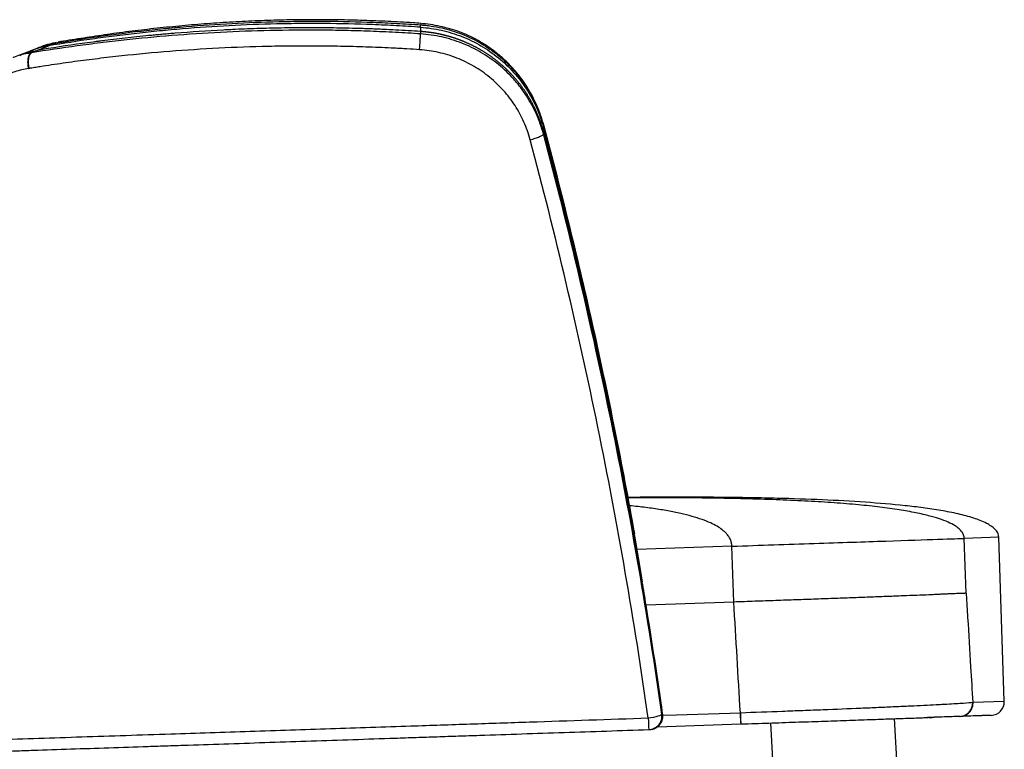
# Model space of a CAD drawing. Header units: millimetres. Extents: x 65 to 198, y 81 to 178.
# Tile 3 of 27: x 74 to 92, y 100 to 113. Entities that reach past the tile are written whole.
import ezdxf

# ---------------------------------------------------------------- set-up
doc = ezdxf.new("R2010")
doc.units = ezdxf.units.MM

msp = doc.modelspace()

# ---------------------------------------------------------------- linework, layer by layer
at = {"color": 8, "linetype": 'Continuous', "lineweight": 25}
for p, q in [((81.328, 113.37), (81.327, 113.347)), ((74.692, 113.018), (74.628, 113.006)), ((85.233, 104.041), (85.234, 104.04)), ((91.893, 103.979), (91.262, 103.958)), ((87.016, 103.815), (85.276, 103.757)), ((91.424, 100.961), (91.993, 100.98)), ((87.178, 100.569), (87.178, 100.57))]:
    msp.add_line(p, q, dxfattribs=at)
at = {"color": 7, "linetype": 'Continuous', "lineweight": 25}
for p, q in [((81.326, 113.303), (81.327, 113.347)), ((81.326, 113.303), (81.327, 113.225)), ((81.327, 113.225), (81.326, 113.182)), ((74.527, 112.962), (74.627, 113.006)), ((74.703, 113.019), (74.692, 113.018)), ((74.703, 113.019), (74.692, 113.018)), ((74.297, 112.911), (74.191, 112.867)), ((74.316, 112.879), (74.214, 112.835)), ((74.216, 112.836), (74.214, 112.835)), ((74.306, 112.914), (74.296, 112.911)), ((74.163, 112.548), (74.167, 112.549)), ((83.57, 111.396), (83.57, 111.353)), ((83.571, 111.474), (83.571, 111.518)), ((85.234, 104.04), (85.226, 104.039)), ((85.232, 104.041), (85.233, 104.041)), ((91.296, 102.958), (91.262, 103.958)), ((91.993, 100.98), (91.893, 103.979)), ((87.05, 102.794), (87.016, 103.815)), ((87.05, 102.794), (85.447, 102.74)), ((87.72, 100.587), (87.798, 99.162)), ((90.062, 99.285), (89.987, 100.663)), ((85.502, 100.462), (85.514, 100.463)), ((85.654, 100.514), (87.178, 100.565)), ((85.654, 100.514), (87.178, 100.565)), ((87.178, 100.565), (87.183, 100.565)), ((87.178, 100.565), (87.183, 100.565))]:
    msp.add_line(p, q, dxfattribs=at)
at = {"color": 8, "linetype": 'Continuous', "lineweight": 25, "flags": 128}
msp.add_lwpolyline([(74.297, 112.91), (74.311, 112.917), (74.465, 112.969), (74.627, 113.006), (74.627, 113.006), (74.627, 113.006)], dxfattribs=at)
at = {"color": 7, "linetype": 'Continuous', "lineweight": 25, "flags": 128}
for points in [[(74.216, 112.836), (74.197, 112.823), (74.181, 112.801), (74.169, 112.771), (74.16, 112.734), (74.155, 112.692), (74.155, 112.645), (74.159, 112.597), (74.167, 112.549)], [(83.57, 111.396), (83.57, 111.416), (83.57, 111.435), (83.571, 111.474)], [(85.753, 100.724), (86.001, 100.732), (87.17, 100.771)], [(85.735, 100.746), (85.73, 100.737), (85.716, 100.727), (85.693, 100.716), (85.662, 100.705), (85.625, 100.695), (85.582, 100.685), (85.536, 100.676), (85.487, 100.669)], [(85.741, 100.746), (85.738, 100.746), (85.735, 100.746)], [(85.75, 100.746), (85.749, 100.746), (85.746, 100.746), (85.741, 100.746)]]:
    msp.add_lwpolyline(points, dxfattribs=at)
at = {"color": 8, "linetype": 'Continuous', "lineweight": 25}
msp.add_arc((84.987, 103.997), 0.25, 1.051, 9.8003, dxfattribs=at)
at = {"color": 7, "linetype": 'Continuous', "lineweight": 25}
for centre, radius, start, end in [((91.169, 100.952), 0.249, 272.1448, 2.2015), ((91.744, 100.972), 0.25, 271.9234, 1.9234), ((93.316, 100.886), 7.831, 181.5876, 183.0994), ((85.487, 100.712), 0.25, 271.9332, 7.8586), ((85.494, 100.712), 0.25, 271.9332, 7.8317)]:
    msp.add_arc(centre, radius, start, end, dxfattribs=at)
for points, knots in [([(81.326, 113.303), (81.179, 113.313), (81.032, 113.322), (80.738, 113.338), (80.593, 113.345), (80.153, 113.362), (79.859, 113.368), (79.421, 113.371), (79.275, 113.371), (78.984, 113.369), (78.839, 113.367), (78.404, 113.357), (78.114, 113.346), (77.544, 113.316), (77.26, 113.296), (76.835, 113.261), (76.696, 113.248), (76.419, 113.221), (76.28, 113.206), (76.004, 113.175), (75.867, 113.159), (75.592, 113.124), (75.458, 113.106), (75.058, 113.049), (74.792, 113.007), (74.527, 112.962)], [0, 0, 0, 0, 0.0625, 0.0625, 0.125, 0.125, 0.25, 0.25, 0.3125, 0.3125, 0.375, 0.375, 0.5, 0.5, 0.625, 0.625, 0.6875, 0.6875, 0.75, 0.75, 0.8125, 0.8125, 0.875, 0.875, 1, 1, 1, 1]), ([(74.627, 113.006), (74.886, 113.05), (75.147, 113.092), (75.677, 113.168), (75.946, 113.203), (76.353, 113.25), (76.49, 113.264), (76.765, 113.292), (76.904, 113.304), (77.32, 113.34), (77.6, 113.359), (78.164, 113.389), (78.447, 113.4), (78.876, 113.41), (79.02, 113.413), (79.307, 113.415), (79.451, 113.415), (79.883, 113.412), (80.171, 113.405), (80.604, 113.388), (80.748, 113.382), (81.037, 113.366), (81.182, 113.357), (81.327, 113.347)], [0, 0, 0, 0, 0.125, 0.125, 0.25, 0.25, 0.3125, 0.3125, 0.375, 0.375, 0.5, 0.5, 0.625, 0.625, 0.6875, 0.6875, 0.75, 0.75, 0.875, 0.875, 0.9375, 0.9375, 1, 1, 1, 1]), ([(81.328, 113.374), (81.28, 113.377), (81.081, 113.391), (80.734, 113.41), (80.28, 113.429), (79.821, 113.439), (79.352, 113.442), (78.883, 113.437), (78.415, 113.424), (77.95, 113.402), (77.487, 113.373), (77.025, 113.336), (76.565, 113.291), (76.108, 113.239), (75.66, 113.18), (75.224, 113.115), (74.906, 113.065), (74.734, 113.037), (74.701, 113.031)], [0, 0, 0, 0, 0.02122, 0.087396, 0.15234, 0.220799, 0.289593, 0.358881, 0.428272, 0.497408, 0.566883, 0.63669, 0.70682, 0.777262, 0.847912, 0.916021, 0.983924, 1, 1, 1, 1]), ([(83.569, 111.532), (83.569, 111.532), (83.552, 111.593), (83.514, 111.71), (83.449, 111.88), (83.37, 112.045), (83.281, 112.201), (83.177, 112.355), (83.06, 112.503), (82.926, 112.648), (82.78, 112.783), (82.623, 112.906), (82.462, 113.014), (82.291, 113.109), (82.12, 113.187), (81.944, 113.252), (81.771, 113.301), (81.594, 113.338), (81.453, 113.361), (81.37, 113.368), (81.348, 113.37)], [0, 0, 0, 0, 0.000656, 0.061526, 0.120018, 0.178816, 0.239222, 0.29591, 0.359591, 0.423704, 0.48828, 0.553243, 0.618478, 0.677781, 0.743808, 0.801991, 0.860467, 0.919074, 0.977927, 1, 1, 1, 1]), ([(81.326, 113.182), (81.172, 113.192), (81.019, 113.201), (80.712, 113.216), (80.559, 113.223), (80.252, 113.235), (80.098, 113.239), (79.792, 113.246), (79.639, 113.248), (79.181, 113.251), (78.877, 113.249), (78.272, 113.235), (77.97, 113.224), (77.07, 113.178), (76.482, 113.13), (75.761, 113.051), (75.617, 113.035), (75.332, 112.999), (75.19, 112.981), (74.768, 112.923), (74.49, 112.881), (74.216, 112.836)], [0, 0, 0, 0, 0.0625, 0.0625, 0.125, 0.125, 0.1875, 0.1875, 0.25, 0.25, 0.375, 0.375, 0.5, 0.5, 0.75, 0.75, 0.8125, 0.8125, 0.875, 0.875, 1, 1, 1, 1]), ([(81.327, 113.225), (81.252, 113.23), (81.177, 113.235), (81.025, 113.244), (80.949, 113.248), (80.797, 113.256), (80.721, 113.26), (80.608, 113.265), (80.571, 113.266), (80.495, 113.269), (80.458, 113.271), (80.382, 113.274), (80.344, 113.275), (80.269, 113.278), (80.231, 113.279), (80.117, 113.282), (80.042, 113.284), (79.89, 113.287), (79.815, 113.289), (79.664, 113.291), (79.588, 113.292), (79.438, 113.293), (79.362, 113.293), (79.212, 113.293), (79.137, 113.293), (78.987, 113.292), (78.912, 113.291), (78.762, 113.288), (78.688, 113.287), (78.464, 113.282), (78.314, 113.277), (78.091, 113.269), (78.016, 113.266), (77.923, 113.262), (77.905, 113.261), (77.868, 113.259), (77.85, 113.258), (77.795, 113.256), (77.758, 113.254), (77.427, 113.236), (77.134, 113.217), (76.805, 113.19), (76.751, 113.185), (76.696, 113.181), (76.659, 113.178), (76.641, 113.176), (76.605, 113.173), (76.588, 113.171), (76.552, 113.168), (76.534, 113.166), (76.481, 113.161), (76.445, 113.158), (76.266, 113.141), (76.124, 113.126), (75.839, 113.095), (75.697, 113.078), (75.519, 113.056), (75.484, 113.051), (75.44, 113.045), (75.431, 113.044), (75.414, 113.042), (75.405, 113.041), (75.38, 113.038), (75.362, 113.035), (75.276, 113.024), (75.207, 113.015), (74.864, 112.967), (74.589, 112.925), (74.316, 112.879)], [0, 0, 0, 0, 0.03125, 0.03125, 0.0625, 0.0625, 0.09375, 0.09375, 0.109375, 0.109375, 0.125, 0.125, 0.140625, 0.140625, 0.15625, 0.15625, 0.1875, 0.1875, 0.21875, 0.21875, 0.25, 0.25, 0.28125, 0.28125, 0.3125, 0.3125, 0.34375, 0.34375, 0.375, 0.375, 0.4375, 0.4375, 0.46875, 0.46875, 0.476562, 0.476562, 0.484375, 0.484375, 0.5, 0.5, 0.625, 0.625, 0.640625, 0.648437, 0.648437, 0.65625, 0.65625, 0.664062, 0.664062, 0.671875, 0.671875, 0.6875, 0.6875, 0.75, 0.75, 0.8125, 0.8125, 0.828125, 0.828125, 0.832031, 0.832031, 0.835937, 0.835937, 0.84375, 0.84375, 0.875, 0.875, 1, 1, 1, 1]), ([(81.326, 113.303), (81.455, 113.295), (81.584, 113.276), (81.836, 113.219), (81.96, 113.181), (82.201, 113.086), (82.318, 113.029), (82.541, 112.899), (82.647, 112.825), (82.847, 112.663), (82.94, 112.574), (83.112, 112.382), (83.19, 112.28), (83.329, 112.065), (83.391, 111.952), (83.495, 111.718), (83.538, 111.598), (83.571, 111.474)], [0, 0, 0, 0, 0.125, 0.125, 0.25, 0.25, 0.375, 0.375, 0.5, 0.5, 0.625, 0.625, 0.75, 0.75, 0.875, 0.875, 1, 1, 1, 1]), ([(81.327, 113.347), (81.335, 113.346), (81.343, 113.346), (81.359, 113.344), (81.384, 113.342), (81.408, 113.34), (81.457, 113.335), (81.489, 113.33), (81.585, 113.316), (81.649, 113.304), (81.776, 113.276), (81.838, 113.259), (81.963, 113.221), (82.024, 113.199), (82.204, 113.128), (82.32, 113.072), (82.486, 112.974), (82.541, 112.939), (82.62, 112.884), (82.647, 112.865), (82.698, 112.826), (82.724, 112.806), (82.849, 112.704), (82.941, 112.616), (83.069, 112.473), (83.11, 112.424), (83.169, 112.347), (83.188, 112.321), (83.225, 112.269), (83.243, 112.242), (83.331, 112.107), (83.391, 111.995), (83.469, 111.82), (83.492, 111.761), (83.524, 111.671), (83.539, 111.626), (83.553, 111.579), (83.562, 111.549), (83.566, 111.533), (83.571, 111.518)], [0, 0, 0, 0, 0.007813, 0.007813, 0.015625, 0.03125, 0.03125, 0.0625, 0.0625, 0.125, 0.125, 0.1875, 0.1875, 0.25, 0.25, 0.375, 0.375, 0.4375, 0.4375, 0.46875, 0.46875, 0.5, 0.5, 0.625, 0.625, 0.6875, 0.6875, 0.71875, 0.71875, 0.75, 0.75, 0.875, 0.875, 0.9375, 0.9375, 0.96875, 0.984375, 0.984375, 1, 1, 1, 1]), ([(83.57, 111.396), (83.567, 111.407), (83.562, 111.429), (83.552, 111.461), (83.542, 111.493), (83.532, 111.525), (83.522, 111.556), (83.511, 111.587), (83.5, 111.618), (83.488, 111.648), (83.476, 111.678), (83.464, 111.708), (83.451, 111.738), (83.438, 111.767), (83.425, 111.795), (83.412, 111.824), (83.398, 111.852), (83.384, 111.88), (83.37, 111.907), (83.355, 111.934), (83.34, 111.961), (83.325, 111.987), (83.31, 112.013), (83.295, 112.039), (83.279, 112.064), (83.263, 112.089), (83.247, 112.114), (83.231, 112.138), (83.214, 112.162), (83.197, 112.186), (83.181, 112.209), (83.164, 112.232), (83.147, 112.254), (83.129, 112.277), (83.112, 112.299), (83.094, 112.32), (83.077, 112.341), (83.059, 112.362), (83.041, 112.383), (83.023, 112.403), (83.005, 112.423), (82.987, 112.442), (82.968, 112.462), (82.95, 112.48), (82.932, 112.499), (82.913, 112.517), (82.895, 112.535), (82.876, 112.553), (82.857, 112.57), (82.839, 112.587), (82.82, 112.603), (82.801, 112.62), (82.783, 112.636), (82.764, 112.652), (82.745, 112.667), (82.726, 112.682), (82.708, 112.697), (82.689, 112.711), (82.67, 112.726), (82.652, 112.74), (82.633, 112.753), (82.614, 112.767), (82.595, 112.78), (82.577, 112.793), (82.558, 112.805), (82.54, 112.817), (82.521, 112.829), (82.503, 112.841), (82.485, 112.853), (82.466, 112.864), (82.448, 112.875), (82.43, 112.886), (82.412, 112.896), (82.394, 112.906), (82.376, 112.916), (82.358, 112.926), (82.34, 112.936), (82.322, 112.945), (82.305, 112.954), (82.287, 112.963), (82.27, 112.971), (82.253, 112.98), (82.236, 112.988), (82.219, 112.996), (82.202, 113.004), (82.185, 113.011), (82.168, 113.019), (82.151, 113.026), (82.135, 113.033), (82.119, 113.04), (82.102, 113.046), (82.086, 113.053), (82.07, 113.059), (82.054, 113.065), (82.039, 113.071), (82.023, 113.077), (82.008, 113.083), (81.993, 113.088), (81.977, 113.093), (81.962, 113.098), (81.948, 113.103), (81.933, 113.108), (81.918, 113.113), (81.904, 113.117), (81.89, 113.122), (81.876, 113.126), (81.862, 113.13), (81.848, 113.134), (81.834, 113.138), (81.821, 113.141), (81.808, 113.145), (81.795, 113.148), (81.782, 113.152), (81.769, 113.155), (81.756, 113.158), (81.744, 113.161), (81.732, 113.164), (81.72, 113.167), (81.708, 113.17), (81.696, 113.172), (81.684, 113.175), (81.673, 113.177), (81.662, 113.179), (81.651, 113.182), (81.64, 113.184), (81.629, 113.186), (81.619, 113.188), (81.608, 113.19), (81.598, 113.192), (81.588, 113.193), (81.578, 113.195), (81.569, 113.197), (81.559, 113.198), (81.55, 113.2), (81.541, 113.201), (81.532, 113.202), (81.523, 113.204), (81.515, 113.205), (81.507, 113.206), (81.498, 113.207), (81.49, 113.208), (81.483, 113.209), (81.475, 113.21), (81.468, 113.211), (81.46, 113.212), (81.453, 113.213), (81.447, 113.214), (81.44, 113.215), (81.433, 113.215), (81.427, 113.216), (81.421, 113.217), (81.415, 113.217), (81.409, 113.218), (81.404, 113.219), (81.399, 113.219), (81.393, 113.22), (81.388, 113.22), (81.384, 113.22), (81.379, 113.221), (81.375, 113.221), (81.37, 113.222), (81.366, 113.222), (81.363, 113.222), (81.359, 113.223), (81.355, 113.223), (81.352, 113.223), (81.349, 113.223), (81.346, 113.224), (81.344, 113.224), (81.341, 113.224), (81.339, 113.224), (81.337, 113.224), (81.335, 113.224), (81.333, 113.225), (81.331, 113.225), (81.33, 113.225), (81.329, 113.225), (81.328, 113.225), (81.327, 113.225), (81.327, 113.225)], [0, 0, 0, 0, 0.011042, 0.022023, 0.032943, 0.043801, 0.054598, 0.065334, 0.076009, 0.086622, 0.097174, 0.107665, 0.118094, 0.128462, 0.138769, 0.149015, 0.159199, 0.169322, 0.179384, 0.189384, 0.199324, 0.209202, 0.219018, 0.228774, 0.238468, 0.248101, 0.257672, 0.267182, 0.276631, 0.286019, 0.295346, 0.304611, 0.313815, 0.322957, 0.332039, 0.341059, 0.350017, 0.358915, 0.367751, 0.376526, 0.38524, 0.393892, 0.402483, 0.411013, 0.419482, 0.427889, 0.436235, 0.444519, 0.452743, 0.460905, 0.469006, 0.477046, 0.485024, 0.492941, 0.500797, 0.508591, 0.516324, 0.523996, 0.531607, 0.539156, 0.546644, 0.554071, 0.561437, 0.568741, 0.575984, 0.583166, 0.590286, 0.597345, 0.604343, 0.61128, 0.618155, 0.624969, 0.631722, 0.638413, 0.645043, 0.651612, 0.65812, 0.664566, 0.670951, 0.677275, 0.683538, 0.689739, 0.695879, 0.701958, 0.707975, 0.713931, 0.719826, 0.725659, 0.731432, 0.737143, 0.742793, 0.748381, 0.753908, 0.759374, 0.764779, 0.770122, 0.775404, 0.780625, 0.785784, 0.790883, 0.795919, 0.800895, 0.80581, 0.810663, 0.815454, 0.820185, 0.824854, 0.829462, 0.834009, 0.838494, 0.842919, 0.847281, 0.851583, 0.855823, 0.860002, 0.86412, 0.868177, 0.872172, 0.876106, 0.879978, 0.88379, 0.88754, 0.891229, 0.894856, 0.898422, 0.901927, 0.905371, 0.908753, 0.912075, 0.915334, 0.918533, 0.92167, 0.924746, 0.927761, 0.930714, 0.933607, 0.936438, 0.939207, 0.941915, 0.944563, 0.947148, 0.949673, 0.952136, 0.954538, 0.956879, 0.959158, 0.961376, 0.963533, 0.965628, 0.967663, 0.969636, 0.971547, 0.973398, 0.975187, 0.976915, 0.978581, 0.980187, 0.981731, 0.983214, 0.984635, 0.985995, 0.987294, 0.988532, 0.989708, 0.990823, 0.991877, 0.99287, 0.993801, 0.994671, 0.995479, 0.996227, 0.996913, 0.997538, 0.998101, 0.998604, 0.999045, 0.999424, 0.999743, 1, 1, 1, 1]), ([(74.666, 113.023), (74.64, 113.017), (74.561, 113.002), (74.447, 112.968), (74.361, 112.935), (74.326, 112.922)], [0, 0, 0, 0, 0.225295, 0.68425, 1, 1, 1, 1]), ([(81.307, 112.893), (81.31, 112.925), (81.312, 112.958), (81.316, 113.022), (81.318, 113.052), (81.322, 113.106), (81.323, 113.129), (81.325, 113.164), (81.326, 113.176), (81.326, 113.182)], [0, 0, 0, 0, 0.25, 0.25, 0.5, 0.5, 0.75, 0.75, 1, 1, 1, 1]), ([(83.57, 111.353), (83.537, 111.477), (83.494, 111.597), (83.392, 111.828), (83.331, 111.94), (83.227, 112.101), (83.19, 112.154), (83.112, 112.256), (83.071, 112.306), (82.942, 112.45), (82.849, 112.539), (82.648, 112.703), (82.541, 112.777), (82.374, 112.875), (82.317, 112.905), (82.2, 112.962), (82.14, 112.988), (81.96, 113.059), (81.837, 113.097), (81.649, 113.14), (81.585, 113.151), (81.456, 113.17), (81.391, 113.177), (81.326, 113.182)], [0, 0, 0, 0, 0.125, 0.125, 0.25, 0.25, 0.3125, 0.3125, 0.375, 0.375, 0.5, 0.5, 0.625, 0.625, 0.6875, 0.6875, 0.75, 0.75, 0.875, 0.875, 0.9375, 0.9375, 1, 1, 1, 1]), ([(74.212, 112.875), (74.204, 112.872), (74.132, 112.844), (74.061, 112.817), (73.998, 112.792)], [0, 0, 0, 0, 0.111578, 1, 1, 1, 1]), ([(74.163, 112.548), (74.163, 112.552), (74.161, 112.559), (74.159, 112.57), (74.158, 112.58), (74.156, 112.591), (74.155, 112.601), (74.154, 112.611), (74.153, 112.621), (74.152, 112.631), (74.152, 112.641), (74.152, 112.651), (74.151, 112.66), (74.151, 112.669), (74.152, 112.678), (74.152, 112.687), (74.153, 112.696), (74.153, 112.704), (74.154, 112.712), (74.155, 112.72), (74.156, 112.727), (74.157, 112.735), (74.159, 112.742), (74.16, 112.748), (74.162, 112.755), (74.163, 112.761), (74.165, 112.767), (74.167, 112.773), (74.169, 112.778), (74.171, 112.783), (74.173, 112.788), (74.175, 112.793), (74.177, 112.797), (74.18, 112.801), (74.182, 112.805), (74.184, 112.809), (74.187, 112.812), (74.189, 112.815), (74.191, 112.818), (74.194, 112.821), (74.196, 112.824), (74.199, 112.826), (74.201, 112.828), (74.204, 112.83), (74.206, 112.831), (74.209, 112.833), (74.211, 112.834), (74.213, 112.835), (74.214, 112.835)], [0, 0, 0, 0, 0.02771, 0.055154, 0.082333, 0.109246, 0.135895, 0.162278, 0.188396, 0.214248, 0.239835, 0.265157, 0.290214, 0.315005, 0.339531, 0.363791, 0.387786, 0.411516, 0.43498, 0.45818, 0.481113, 0.503782, 0.526185, 0.548322, 0.570194, 0.591801, 0.613143, 0.634219, 0.655029, 0.675574, 0.695854, 0.715869, 0.735618, 0.755101, 0.774319, 0.793272, 0.811959, 0.830381, 0.848537, 0.866428, 0.884054, 0.901414, 0.918509, 0.935338, 0.951902, 0.9682, 0.984233, 1, 1, 1, 1]), ([(81.307, 112.893), (81.231, 112.898), (81.154, 112.903), (81.039, 112.91), (81, 112.912), (80.923, 112.916), (80.885, 112.918), (80.692, 112.927), (80.538, 112.934), (80.23, 112.945), (80.076, 112.95), (79.768, 112.956), (79.615, 112.958), (79.308, 112.96), (79.155, 112.96), (78.85, 112.958), (78.698, 112.956), (78.241, 112.946), (77.938, 112.935), (77.035, 112.888), (76.444, 112.841), (75.719, 112.763), (75.575, 112.746), (75.288, 112.711), (75.145, 112.693), (74.863, 112.655), (74.722, 112.635), (74.513, 112.603), (74.409, 112.588), (74.288, 112.568), (74.227, 112.559), (74.197, 112.554), (74.184, 112.552), (74.175, 112.55), (74.171, 112.55), (74.167, 112.549)], [0, 0, 0, 0, 0.03125, 0.03125, 0.046875, 0.046875, 0.0625, 0.0625, 0.125, 0.125, 0.1875, 0.1875, 0.25, 0.25, 0.3125, 0.3125, 0.375, 0.375, 0.5, 0.5, 0.75, 0.75, 0.8125, 0.8125, 0.875, 0.875, 0.9375, 0.9375, 0.96875, 0.984375, 0.992188, 0.996094, 0.998047, 0.998047, 1, 1, 1, 1]), ([(74.316, 112.879), (74.367, 112.899), (74.419, 112.919), (74.471, 112.94), (74.489, 112.947), (74.508, 112.955), (74.527, 112.962)], [0, 0, 0, 0, 0.006606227, 0.006606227, 0.006606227, 0.009025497, 0.009025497, 0.009025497, 0.009025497]), ([(83.329, 111.246), (83.299, 111.358), (83.261, 111.465), (83.169, 111.673), (83.115, 111.773), (83.021, 111.918), (82.988, 111.965), (82.917, 112.058), (82.88, 112.103), (82.764, 112.233), (82.68, 112.313), (82.499, 112.461), (82.404, 112.527), (82.253, 112.616), (82.201, 112.643), (82.096, 112.695), (82.042, 112.718), (81.88, 112.782), (81.769, 112.816), (81.599, 112.855), (81.542, 112.865), (81.425, 112.882), (81.366, 112.889), (81.307, 112.893)], [0, 0, 0, 0, 0.125, 0.125, 0.25, 0.25, 0.3125, 0.3125, 0.375, 0.375, 0.5, 0.5, 0.625, 0.625, 0.6875, 0.6875, 0.75, 0.75, 0.875, 0.875, 0.9375, 0.9375, 1, 1, 1, 1]), ([(74.163, 112.548), (74.12, 112.542), (74.078, 112.534), (73.995, 112.515), (73.954, 112.503), (73.833, 112.463), (73.756, 112.43), (73.663, 112.379), (73.645, 112.368), (73.609, 112.346), (73.591, 112.335), (73.539, 112.299), (73.505, 112.274), (73.408, 112.194), (73.347, 112.135), (73.264, 112.037), (73.238, 112.003), (73.188, 111.933), (73.165, 111.897), (73.099, 111.786), (73.062, 111.708), (73.015, 111.585), (73.001, 111.544), (72.975, 111.458), (72.964, 111.415), (72.936, 111.283), (72.924, 111.194), (72.919, 111.103)], [0, 0, 0, 0, 0.0625, 0.0625, 0.125, 0.125, 0.25, 0.25, 0.28125, 0.28125, 0.3125, 0.3125, 0.375, 0.375, 0.5, 0.5, 0.5625, 0.5625, 0.625, 0.625, 0.75, 0.75, 0.8125, 0.8125, 0.875, 0.875, 1, 1, 1, 1]), ([(85.234, 104.041), (85.233, 104.049), (85.17, 104.418), (85.026, 105.178), (84.801, 106.319), (84.564, 107.438), (84.32, 108.521), (84.062, 109.598), (83.809, 110.607), (83.638, 111.259), (83.568, 111.53)], [0, 0, 0, 0, 0.00303, 0.146647, 0.302123, 0.457647, 0.593694, 0.736245, 0.890766, 1, 1, 1, 1]), ([(85.741, 100.746), (85.725, 100.859), (85.709, 100.971), (85.689, 101.11), (85.683, 101.151), (85.676, 101.199), (85.673, 101.22), (85.671, 101.234), (85.67, 101.24), (85.668, 101.254), (85.667, 101.261), (85.664, 101.276), (85.661, 101.297), (85.654, 101.347), (85.648, 101.39), (85.626, 101.532), (85.609, 101.645), (85.584, 101.812), (85.575, 101.867), (85.562, 101.95), (85.558, 101.977), (85.553, 102.011), (85.552, 102.018), (85.55, 102.028), (85.55, 102.031), (85.548, 102.038), (85.548, 102.042), (85.545, 102.06), (85.543, 102.074), (85.505, 102.317), (85.468, 102.542), (85.43, 102.774), (85.428, 102.787), (85.425, 102.808), (85.424, 102.814), (85.421, 102.828), (85.42, 102.835), (85.414, 102.871), (85.4, 102.956), (85.386, 103.041), (85.357, 103.211), (85.338, 103.323), (85.309, 103.488), (85.3, 103.542), (85.289, 103.603), (85.288, 103.61), (85.286, 103.624), (85.282, 103.645), (85.273, 103.694), (85.266, 103.736), (85.241, 103.876), (85.221, 103.988), (85.191, 104.155), (85.181, 104.211), (85.166, 104.294), (85.161, 104.322), (85.153, 104.363), (85.151, 104.376), (85.146, 104.405), (85.122, 104.531), (85.099, 104.654), (85.068, 104.82), (85.058, 104.875), (85.037, 104.986), (85.026, 105.042), (85.012, 105.113), (85.01, 105.127), (85.004, 105.156), (85.002, 105.17), (84.993, 105.212), (84.977, 105.295), (84.961, 105.379), (84.939, 105.49), (84.928, 105.546), (84.906, 105.657), (84.895, 105.712), (84.873, 105.823), (84.862, 105.878), (84.839, 105.99), (84.828, 106.046), (84.794, 106.213), (84.771, 106.324), (84.737, 106.49), (84.725, 106.546), (84.708, 106.629), (84.702, 106.656), (84.693, 106.698), (84.69, 106.711), (84.684, 106.739), (84.634, 106.978), (84.583, 107.212), (84.511, 107.542), (84.487, 107.652), (84.437, 107.873), (84.406, 108.011), (84.371, 108.164), (84.362, 108.206), (84.355, 108.233), (84.352, 108.247), (84.346, 108.275), (84.343, 108.289), (84.336, 108.316), (84.327, 108.357), (84.292, 108.506), (84.261, 108.643), (84.183, 108.973), (84.13, 109.194), (84.063, 109.471), (84.042, 109.554), (84.022, 109.637), (84.008, 109.693), (84.001, 109.721), (83.991, 109.763), (83.988, 109.777), (83.981, 109.804), (83.977, 109.818), (83.967, 109.859), (83.946, 109.942), (83.871, 110.244), (83.801, 110.518), (83.687, 110.957), (83.629, 111.177), (83.57, 111.396)], [0, 0, 0, 0, 0.03125, 0.03125, 0.039063, 0.042969, 0.044922, 0.044922, 0.046875, 0.046875, 0.048828, 0.048828, 0.050781, 0.054688, 0.0625, 0.0625, 0.09375, 0.09375, 0.109375, 0.109375, 0.117187, 0.117187, 0.119141, 0.119141, 0.120117, 0.120117, 0.121094, 0.121094, 0.125, 0.125, 0.1875, 0.1875, 0.191406, 0.191406, 0.193359, 0.193359, 0.195313, 0.195313, 0.203125, 0.21875, 0.21875, 0.25, 0.25, 0.265625, 0.265625, 0.267578, 0.267578, 0.269531, 0.273438, 0.28125, 0.28125, 0.3125, 0.3125, 0.328125, 0.328125, 0.335938, 0.335938, 0.339844, 0.339844, 0.34375, 0.375, 0.375, 0.390625, 0.390625, 0.40625, 0.40625, 0.410156, 0.410156, 0.414063, 0.414063, 0.421875, 0.4375, 0.4375, 0.453125, 0.453125, 0.46875, 0.46875, 0.484375, 0.484375, 0.5, 0.5, 0.53125, 0.53125, 0.546875, 0.546875, 0.554687, 0.554687, 0.558594, 0.558594, 0.5625, 0.625, 0.625, 0.65625, 0.65625, 0.6875, 0.695312, 0.699219, 0.699219, 0.703125, 0.703125, 0.707031, 0.707031, 0.710937, 0.71875, 0.75, 0.75, 0.8125, 0.8125, 0.828125, 0.835938, 0.835938, 0.84375, 0.84375, 0.847656, 0.847656, 0.851563, 0.851563, 0.859375, 0.875, 0.9375, 0.9375, 1, 1, 1, 1]), ([(83.571, 111.518), (83.736, 110.9), (83.894, 110.282), (84.198, 109.041), (84.343, 108.419), (84.62, 107.172), (84.752, 106.548), (85.003, 105.295), (85.122, 104.668), (85.234, 104.04)], [0, 0, 0, 0, 0.25, 0.25, 0.5, 0.5, 0.75, 0.75, 1, 1, 1, 1]), ([(85.226, 104.039), (85.198, 104.196), (85.17, 104.352), (85.127, 104.585), (85.113, 104.663), (85.084, 104.817), (85.069, 104.894), (85.047, 105.01), (85.04, 105.049), (85.025, 105.128), (85.01, 105.207), (84.994, 105.286), (84.979, 105.364), (84.972, 105.403), (84.934, 105.598), (84.895, 105.792), (84.856, 105.987), (84.84, 106.065), (84.832, 106.104), (84.808, 106.222), (84.776, 106.377), (84.736, 106.571), (84.712, 106.687), (84.696, 106.765), (84.687, 106.803), (84.663, 106.92), (84.646, 106.999), (84.612, 107.155), (84.596, 107.232), (84.562, 107.387), (84.545, 107.464), (84.511, 107.618), (84.477, 107.773), (84.443, 107.927), (84.408, 108.082), (84.39, 108.16), (84.355, 108.315), (84.337, 108.392), (84.302, 108.545), (84.284, 108.621), (84.23, 108.852), (84.194, 109.006), (84.119, 109.316), (84.044, 109.626), (83.967, 109.936), (83.91, 110.168), (83.89, 110.245), (83.851, 110.398), (83.753, 110.783), (83.653, 111.167), (83.571, 111.474)], [0, 0, 0, 0, 0.0625, 0.0625, 0.09375, 0.09375, 0.125, 0.125, 0.140625, 0.140625, 0.15625, 0.171875, 0.171875, 0.1875, 0.1875, 0.25, 0.265625, 0.265625, 0.28125, 0.28125, 0.3125, 0.34375, 0.359375, 0.359375, 0.375, 0.375, 0.40625, 0.40625, 0.4375, 0.4375, 0.46875, 0.46875, 0.5, 0.53125, 0.53125, 0.5625, 0.5625, 0.59375, 0.59375, 0.625, 0.625, 0.6875, 0.6875, 0.75, 0.8125, 0.8125, 0.84375, 0.84375, 0.875, 1, 1, 1, 1]), ([(83.329, 111.246), (83.36, 111.255), (83.392, 111.264), (83.45, 111.283), (83.477, 111.294), (83.522, 111.313), (83.54, 111.323), (83.564, 111.34), (83.57, 111.347), (83.57, 111.353)], [0, 0, 0, 0, 0.25, 0.25, 0.5, 0.5, 0.75, 0.75, 1, 1, 1, 1]), ([(85.487, 100.669), (85.234, 102.451), (84.927, 104.225), (84.387, 106.871), (84.194, 107.75), (83.781, 109.503), (83.561, 110.376), (83.329, 111.246)], [0, 0, 0, 0, 0.5, 0.5, 0.75, 0.75, 1, 1, 1, 1]), ([(85.735, 100.746), (85.481, 102.533), (85.173, 104.312), (84.632, 106.966), (84.438, 107.847), (84.024, 109.604), (83.804, 110.48), (83.57, 111.353)], [0, 0, 0, 0, 0.5, 0.5, 0.75, 0.75, 1, 1, 1, 1]), ([(91.893, 103.979), (91.891, 103.992), (91.889, 104.02), (91.868, 104.072), (91.823, 104.13), (91.752, 104.186), (91.625, 104.26), (91.423, 104.337), (91.143, 104.41), (90.832, 104.47), (90.51, 104.518), (90.05, 104.572), (89.437, 104.623), (88.658, 104.665), (87.966, 104.688), (87.382, 104.701), (86.912, 104.707), (86.421, 104.711), (85.894, 104.711), (85.452, 104.71), (85.187, 104.707), (85.112, 104.706)], [0, 0, 0, 0, 0.005928, 0.011765, 0.023854, 0.036956, 0.05084, 0.087173, 0.129527, 0.175703, 0.223357, 0.270302, 0.375307, 0.488636, 0.606728, 0.673645, 0.740402, 0.809724, 0.885366, 0.967754, 1, 1, 1, 1]), ([(87.016, 103.815), (87.533, 103.832), (88.034, 103.849), (89.002, 103.882), (89.438, 103.896), (90.216, 103.922), (90.534, 103.933), (91.027, 103.95), (91.187, 103.955), (91.262, 103.958)], [0, 0, 0, 0, 0.25, 0.25, 0.5, 0.5, 0.75, 0.75, 1, 1, 1, 1]), ([(85.276, 103.757), (85.278, 103.744), (85.281, 103.732), (85.285, 103.707), (85.287, 103.694), (85.29, 103.676), (85.291, 103.67), (85.294, 103.658), (85.295, 103.652), (85.298, 103.634), (85.3, 103.621), (85.31, 103.561), (85.319, 103.512), (85.344, 103.364), (85.361, 103.265), (85.378, 103.164)], [0, 0, 0, 0, 0.0625, 0.0625, 0.125, 0.125, 0.15625, 0.15625, 0.1875, 0.1875, 0.25, 0.25, 0.5, 0.5, 1, 1, 1, 1]), ([(91.296, 102.958), (91.294, 102.957), (91.291, 102.957), (91.286, 102.956), (91.278, 102.954), (91.27, 102.953), (91.252, 102.951), (91.238, 102.951), (91.194, 102.95), (91.159, 102.95), (91.099, 102.947), (91.077, 102.947), (91.032, 102.945), (91.008, 102.944), (90.957, 102.941), (90.93, 102.94), (90.874, 102.937), (90.844, 102.936), (90.783, 102.933), (90.751, 102.931), (90.685, 102.928), (90.651, 102.926), (90.546, 102.922), (90.471, 102.92), (90.313, 102.913), (90.229, 102.91), (90.053, 102.903), (89.961, 102.899), (89.815, 102.894), (89.766, 102.892), (89.666, 102.888), (89.615, 102.886), (89.46, 102.88), (89.354, 102.876), (89.135, 102.868), (89.023, 102.864), (88.85, 102.858), (88.792, 102.856), (88.674, 102.851), (88.614, 102.849), (88.493, 102.845), (88.433, 102.842), (88.311, 102.838), (88.25, 102.836), (88.066, 102.829), (87.941, 102.825), (87.691, 102.816), (87.564, 102.812), (87.309, 102.803), (87.179, 102.798), (87.05, 102.794)], [0, 0, 0, 0, 0.007812, 0.007812, 0.015625, 0.03125, 0.03125, 0.0625, 0.0625, 0.125, 0.125, 0.15625, 0.15625, 0.1875, 0.1875, 0.21875, 0.21875, 0.25, 0.25, 0.28125, 0.28125, 0.3125, 0.3125, 0.375, 0.375, 0.4375, 0.4375, 0.5, 0.5, 0.53125, 0.53125, 0.5625, 0.5625, 0.625, 0.625, 0.6875, 0.6875, 0.71875, 0.71875, 0.75, 0.75, 0.78125, 0.78125, 0.8125, 0.8125, 0.875, 0.875, 0.9375, 0.9375, 1, 1, 1, 1]), ([(91.296, 102.958), (91.297, 102.948), (91.297, 102.938), (91.298, 102.928), (91.306, 102.788), (91.315, 102.649), (91.323, 102.509), (91.342, 102.209), (91.36, 101.91), (91.378, 101.61), (91.391, 101.394), (91.404, 101.177), (91.417, 100.961)], [-0.02749104, -0.02749104, -0.02749104, -0.02749104, -0.02687973, -0.02687973, -0.02687973, -0.01832729, -0.01832729, -0.01832729, 0, 0, 0, 0.01323622, 0.01323622, 0.01323622, 0.01323622]), ([(87.17, 100.771), (87.429, 100.78), (87.684, 100.79), (88.064, 100.804), (88.189, 100.809), (88.439, 100.818), (88.561, 100.823), (88.92, 100.837), (89.15, 100.847), (89.425, 100.858), (89.479, 100.86), (89.587, 100.865), (89.64, 100.867), (89.797, 100.874), (89.897, 100.879), (90.043, 100.885), (90.09, 100.887), (90.183, 100.892), (90.228, 100.894), (90.36, 100.9), (90.444, 100.904), (90.602, 100.912), (90.677, 100.915), (90.782, 100.921), (90.816, 100.923), (90.882, 100.926), (90.914, 100.928), (91.066, 100.936), (91.166, 100.942), (91.324, 100.953), (91.382, 100.957), (91.417, 100.961)], [0, 0, 0, 0, 0.125, 0.125, 0.1875, 0.1875, 0.25, 0.25, 0.375, 0.375, 0.40625, 0.40625, 0.4375, 0.4375, 0.5, 0.5, 0.53125, 0.53125, 0.5625, 0.5625, 0.625, 0.625, 0.6875, 0.6875, 0.71875, 0.71875, 0.75, 0.75, 0.875, 0.875, 1, 1, 1, 1]), ([(91.185, 100.703), (91.217, 100.704), (91.25, 100.712), (91.309, 100.739), (91.335, 100.758), (91.38, 100.806), (91.397, 100.834), (91.42, 100.896), (91.425, 100.929), (91.424, 100.961)], [0, 0, 0, 0, 0.25, 0.25, 0.5, 0.5, 0.75, 0.75, 1, 1, 1, 1]), ([(85.703, 100.56), (85.71, 100.569), (85.717, 100.579), (85.729, 100.603), (85.735, 100.615), (85.742, 100.636), (85.744, 100.643), (85.748, 100.658), (85.749, 100.666), (85.753, 100.69), (85.753, 100.707), (85.753, 100.724)], [0, 0, 0, 0, 0.25, 0.25, 0.5, 0.5, 0.625, 0.625, 0.75, 0.75, 1, 1, 1, 1]), ([(87.183, 100.567), (87.227, 100.568), (87.355, 100.571), (87.566, 100.578), (87.814, 100.586), (88.058, 100.595), (88.299, 100.603), (88.537, 100.611), (88.771, 100.619), (88.999, 100.627), (89.221, 100.635), (89.435, 100.642), (89.639, 100.649), (89.832, 100.656), (90.015, 100.662), (90.187, 100.668), (90.349, 100.674), (90.488, 100.679), (90.567, 100.682), (90.602, 100.683)], [0, 0, 0, 0, 0.032168, 0.09366, 0.15475, 0.215187, 0.275876, 0.337, 0.398456, 0.460132, 0.521909, 0.583634, 0.645194, 0.706447, 0.767438, 0.828833, 0.890589, 0.952625, 1, 1, 1, 1]), ([(91.178, 100.703), (91.154, 100.702), (91.106, 100.7), (90.982, 100.696), (90.814, 100.691), (90.679, 100.686), (90.592, 100.683), (90.587, 100.683)], [0, 0, 0, 0, 0.239337, 0.478649, 0.732296, 0.985628, 1, 1, 1, 1]), ([(90.619, 100.684), (90.624, 100.684), (90.659, 100.685), (90.689, 100.686), (90.714, 100.687)], [0, 0, 0, 0, 0.147451, 1, 1, 1, 1]), ([(91.541, 100.715), (91.492, 100.713), (91.4, 100.71), (91.266, 100.706), (91.202, 100.704)], [0, 0, 0, 0, 0.522941, 1, 1, 1, 1]), ([(91.683, 100.72), (91.68, 100.72), (91.674, 100.72), (91.664, 100.719), (91.655, 100.719), (91.644, 100.719), (91.633, 100.718), (91.621, 100.718), (91.609, 100.717), (91.597, 100.717), (91.584, 100.717), (91.57, 100.716), (91.556, 100.716), (91.546, 100.715), (91.541, 100.715)], [0, 0, 0, 0, 0.08334, 0.166677, 0.25001, 0.333341, 0.416671, 0.5, 0.583329, 0.666659, 0.74999, 0.833323, 0.91666, 1, 1, 1, 1]), ([(91.746, 100.722), (91.745, 100.722), (91.743, 100.722), (91.74, 100.722), (91.737, 100.722), (91.733, 100.722), (91.728, 100.721), (91.723, 100.721), (91.718, 100.721), (91.712, 100.721), (91.705, 100.721), (91.698, 100.72), (91.691, 100.72), (91.685, 100.72), (91.683, 100.72)], [0, 0, 0, 0, 0.0833425, 0.1666811, 0.2500165, 0.3333492, 0.4166801, 0.5000097, 0.5833388, 0.6666681, 0.7499982, 0.8333297, 0.9166634, 1, 1, 1, 1]), ([(91.752, 100.722), (91.752, 100.722), (91.752, 100.722), (91.751, 100.722), (91.75, 100.722), (91.748, 100.722), (91.747, 100.722), (91.746, 100.722)], [0, 0, 0, 0, 0.199993, 0.399989, 0.599987, 0.79999, 1, 1, 1, 1]), ([(68.598, 99.895), (68.598, 99.895), (68.598, 99.895), (68.598, 99.895), (68.598, 99.895), (68.598, 99.895), (68.598, 99.895), (68.599, 99.895), (68.6, 99.895), (68.604, 99.895), (68.607, 99.895), (68.613, 99.895), (68.616, 99.895), (68.625, 99.896), (68.63, 99.896), (68.642, 99.896), (68.648, 99.896), (68.667, 99.897), (68.681, 99.897), (68.706, 99.898), (68.715, 99.899), (68.735, 99.899), (68.746, 99.9), (68.781, 99.901), (68.808, 99.902), (68.851, 99.903), (68.866, 99.904), (68.896, 99.905), (68.912, 99.905), (68.962, 99.907), (68.998, 99.908), (69.074, 99.911), (69.114, 99.912), (69.242, 99.916), (69.337, 99.919), (69.491, 99.925), (69.545, 99.926), (69.658, 99.93), (69.717, 99.932), (69.841, 99.936), (69.905, 99.938), (70.005, 99.942), (70.04, 99.943), (70.109, 99.945), (70.145, 99.947), (70.252, 99.95), (70.327, 99.953), (70.479, 99.958), (70.557, 99.96), (70.798, 99.968), (70.968, 99.974), (71.235, 99.983), (71.326, 99.986), (71.513, 99.992), (71.608, 99.996), (71.804, 100.002), (71.904, 100.006), (72.056, 100.011), (72.107, 100.012), (72.209, 100.016), (72.26, 100.018), (72.518, 100.026), (72.728, 100.033), (73.047, 100.044), (73.154, 100.048), (73.369, 100.055), (73.477, 100.058), (73.641, 100.064), (73.696, 100.066), (73.806, 100.069), (73.861, 100.071), (73.971, 100.075), (74.027, 100.077), (74.138, 100.081), (74.194, 100.083), (74.475, 100.092), (74.702, 100.1), (75.392, 100.123), (75.863, 100.139), (76.468, 100.159), (76.589, 100.163), (76.834, 100.171), (76.957, 100.175), (77.327, 100.188), (77.575, 100.196), (78.321, 100.221), (78.823, 100.238), (79.834, 100.272), (80.344, 100.289), (80.986, 100.311), (81.115, 100.315), (81.372, 100.324), (81.501, 100.328), (81.759, 100.337), (81.888, 100.341), (82.146, 100.35), (82.274, 100.354), (82.919, 100.376), (83.434, 100.393), (84.465, 100.427), (84.98, 100.445), (85.496, 100.462)], [0, 0, 0, 0, 0.0625, 0.0625, 0.078125, 0.078125, 0.085937, 0.085937, 0.09375, 0.09375, 0.101562, 0.101562, 0.109375, 0.109375, 0.117187, 0.117187, 0.125, 0.125, 0.140625, 0.140625, 0.148437, 0.148437, 0.15625, 0.15625, 0.171875, 0.171875, 0.179687, 0.179687, 0.1875, 0.1875, 0.203125, 0.203125, 0.21875, 0.21875, 0.25, 0.25, 0.265625, 0.265625, 0.28125, 0.28125, 0.296875, 0.296875, 0.304687, 0.304687, 0.3125, 0.3125, 0.328125, 0.328125, 0.34375, 0.34375, 0.375, 0.375, 0.390625, 0.390625, 0.40625, 0.40625, 0.421875, 0.421875, 0.429687, 0.429687, 0.4375, 0.4375, 0.46875, 0.46875, 0.484375, 0.484375, 0.5, 0.5, 0.507812, 0.507812, 0.515625, 0.515625, 0.523437, 0.523437, 0.53125, 0.53125, 0.5625, 0.5625, 0.625, 0.625, 0.640625, 0.640625, 0.65625, 0.65625, 0.6875, 0.6875, 0.75, 0.75, 0.8125, 0.8125, 0.828125, 0.828125, 0.84375, 0.84375, 0.859375, 0.859375, 0.875, 0.875, 0.9375, 0.9375, 1, 1, 1, 1]), ([(85.514, 100.463), (85.533, 100.463), (85.551, 100.466), (85.586, 100.475), (85.604, 100.482), (85.636, 100.499), (85.651, 100.509), (85.68, 100.532), (85.692, 100.546), (85.703, 100.56)], [0, 0, 0, 0, 0.25, 0.25, 0.5, 0.5, 0.75, 0.75, 1, 1, 1, 1])]:
    msp.add_open_spline(points, degree=3, knots=knots, dxfattribs=at)
at = {"color": 8, "linetype": 'Continuous', "lineweight": 25}
for points, knots in [([(74.214, 112.835), (74.19, 112.831), (74.077, 112.812), (73.963, 112.786), (73.881, 112.747), (73.88, 112.746)], [0, 0, 0, 0, 0.207321, 0.986166, 1, 1, 1, 1]), ([(74, 112.789), (74.013, 112.795), (74.111, 112.842), (74.221, 112.862), (74.316, 112.879)], [0, 0, 0, 0, 0.134952, 1, 1, 1, 1]), ([(74.527, 112.962), (74.432, 112.945), (74.323, 112.925), (74.225, 112.878), (74.213, 112.872)], [0, 0, 0, 0, 0.871222, 1, 1, 1, 1]), ([(91.262, 103.958), (91.26, 103.979), (91.253, 104.023), (91.217, 104.084), (91.163, 104.139), (91.079, 104.2), (90.959, 104.261), (90.796, 104.322), (90.587, 104.381), (90.329, 104.438), (90.018, 104.491), (89.662, 104.538), (89.261, 104.579), (88.819, 104.614), (88.334, 104.643), (87.809, 104.666), (87.24, 104.683), (86.623, 104.695), (85.958, 104.701), (85.448, 104.702), (85.161, 104.7), (85.113, 104.7)], [0, 0, 0, 0, 0.00768, 0.016389, 0.02703, 0.040111, 0.061799, 0.08865, 0.120844, 0.163737, 0.21366, 0.270669, 0.334803, 0.406088, 0.48308, 0.567001, 0.657863, 0.755675, 0.862652, 0.976878, 1, 1, 1, 1]), ([(87.016, 103.815), (87.014, 103.836), (87.01, 103.881), (86.988, 103.942), (86.955, 103.998), (86.905, 104.059), (86.834, 104.122), (86.738, 104.186), (86.615, 104.248), (86.463, 104.308), (86.28, 104.365), (86.072, 104.417), (85.836, 104.464), (85.577, 104.505), (85.342, 104.535), (85.194, 104.549), (85.14, 104.554)], [0, 0, 0, 0, 0.014269, 0.03055, 0.050564, 0.075264, 0.116317, 0.167223, 0.228306, 0.30973, 0.404527, 0.512801, 0.634621, 0.770034, 0.916295, 1, 1, 1, 1]), ([(87.183, 100.57), (87.183, 100.569), (87.182, 100.567), (87.179, 100.606), (87.175, 100.676), (87.171, 100.74), (87.17, 100.771)], [0, 0, 0, 0, 0.1610845, 0.4407251, 0.7203638, 1, 1, 1, 1]), ([(87.17, 100.771), (87.171, 100.74), (87.173, 100.676), (87.176, 100.606), (87.178, 100.567), (87.178, 100.569), (87.178, 100.57)], [0, 0, 0, 0, 0.280791, 0.561582, 0.842373, 1, 1, 1, 1]), ([(85.487, 100.669), (84.764, 100.644), (83.68, 100.608), (82.234, 100.559), (81.265, 100.527), (80.413, 100.498), (79.68, 100.474), (78.945, 100.45), (78.211, 100.426), (77.48, 100.402), (76.72, 100.376), (75.936, 100.351), (75.132, 100.324), (74.34, 100.298), (73.564, 100.272), (72.806, 100.247), (72.179, 100.227), (71.674, 100.21), (71.283, 100.197), (70.91, 100.185), (70.558, 100.174), (70.227, 100.163), (69.876, 100.151), (69.521, 100.14), (69.179, 100.129), (68.892, 100.119), (68.663, 100.112), (68.498, 100.106), (68.391, 100.103), (68.333, 100.101), (68.335, 100.101), (68.34, 100.101), (68.342, 100.101)], [0, 0, 0, 0, 0.08792, 0.131882, 0.175841, 0.205678, 0.235529, 0.265363, 0.295813, 0.32628, 0.35673, 0.391926, 0.427151, 0.462348, 0.498592, 0.534867, 0.571112, 0.591975, 0.612844, 0.633691, 0.655169, 0.676669, 0.69815, 0.729447, 0.760748, 0.79291, 0.82507, 0.855762, 0.8865, 0.917199, 0.964386, 1, 1, 1, 1])]:
    msp.add_open_spline(points, degree=3, knots=knots, dxfattribs=at)
at = {"color": 7, "linetype": 'Continuous', "lineweight": 25}
for points in [[(85.226, 104.039), (85.243, 103.945), (85.26, 103.851), (85.276, 103.757)], [(85.447, 102.74), (85.424, 102.881), (85.401, 103.023), (85.378, 103.164)], [(87.17, 100.771), (87.13, 101.445), (87.09, 102.12), (87.05, 102.794)], [(85.75, 100.746), (85.657, 101.412), (85.555, 102.076), (85.447, 102.74)], [(91.417, 100.961), (91.42, 100.961), (91.422, 100.961), (91.424, 100.961)], [(85.753, 100.724), (85.752, 100.731), (85.752, 100.739), (85.75, 100.746)]]:
    msp.add_open_spline(points, degree=3, dxfattribs=at)

doc.saveas('drawing.dxf')
